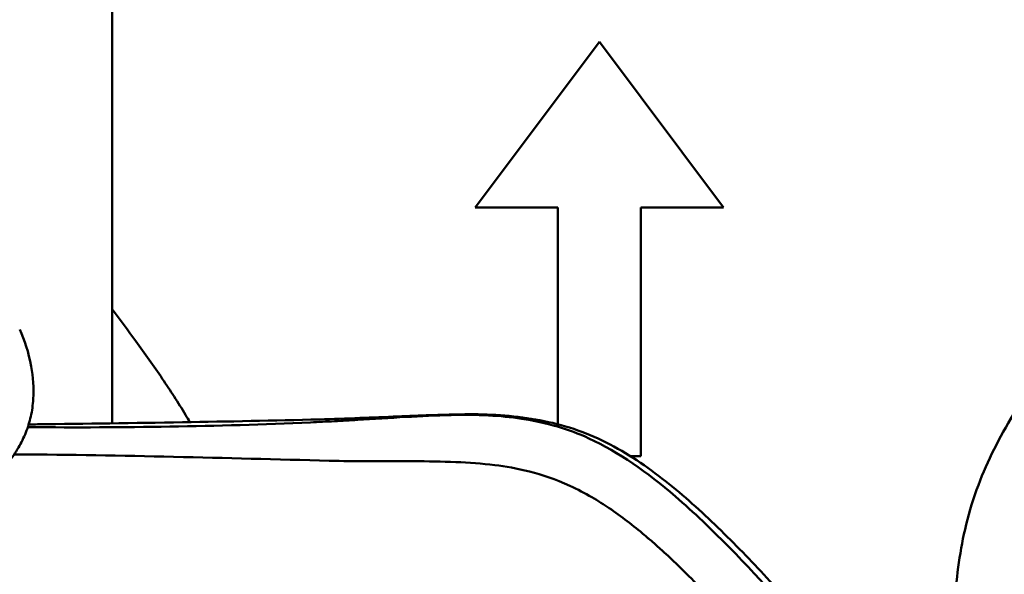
# Model space of a CAD drawing. Header units: millimetres. Extents: x 0 to 4878, y -120 to 1682.
# Tile 251 of 256: x 1249 to 1297, y 1365 to 1392. Entities that reach past the tile are written whole.
import ezdxf

# ---------------------------------------------------------------- set-up
doc = ezdxf.new("R2010")
doc.units = ezdxf.units.MM
doc.header["$LTSCALE"] = 2
doc.layers.add('Sichtbar (ISO)', color=7, linetype='Continuous', lineweight=50)

msp = doc.modelspace()

# ---------------------------------------------------------------- linework, layer by layer
at = {"layer": 'Sichtbar (ISO)'}
for p, q in [((1253.487, 1417.5136), (1253.487, 1372.5675)), ((1271.012, 1382.9886), (1277.012, 1390.9886)), ((1277.012, 1390.9886), (1283.012, 1382.9886)), ((1271.012, 1382.9886), (1275.012, 1382.9886)), ((1275.012, 1382.9886), (1275.012, 1372.5215)), ((1279.012, 1382.9886), (1283.012, 1382.9886)), ((1279.012, 1370.9886), (1279.012, 1382.9886)), ((1278.501, 1370.9886), (1279.012, 1370.9886))]:
    msp.add_line(p, q, dxfattribs=at)
for points, knots in [([(1294.012, 1358.0016), (1294.012, 1359.3206), (1294.0243, 1360.64), (1294.0683, 1361.958), (1294.091, 1362.6378), (1294.1221, 1363.3173), (1294.1735, 1363.9958), (1294.2672, 1365.2343), (1294.4283, 1366.4699), (1294.7234, 1367.6764), (1294.8817, 1368.3235), (1295.0784, 1368.9622), (1295.3136, 1369.5856), (1295.7593, 1370.7669), (1296.343, 1371.8931), (1296.9942, 1372.9763), (1297.351, 1373.57), (1297.7282, 1374.1508), (1298.1171, 1374.7238), (1298.5318, 1375.335), (1298.9598, 1375.9373), (1299.3953, 1376.5341), (1299.895, 1377.2189), (1300.4044, 1377.8963), (1300.9153, 1378.5727), (1303.0475, 1381.3957), (1305.2045, 1384.1997), (1307.3548, 1387.0093), (1308.4686, 1388.4648), (1309.5807, 1389.9218), (1310.6878, 1391.382), (1311.0468, 1391.8555), (1311.4053, 1392.3293), (1311.7613, 1392.8054), (1312.0283, 1393.1625), (1312.2939, 1393.5209), (1312.5566, 1393.8812), (1312.9675, 1394.445), (1313.3712, 1395.0133), (1313.7601, 1395.5923), (1314.4495, 1396.6186), (1315.0926, 1397.6786), (1315.6195, 1398.7959), (1315.8674, 1399.3214), (1316.0895, 1399.8596), (1316.2804, 1400.4083), (1316.3925, 1400.7308), (1316.4939, 1401.0569), (1316.5847, 1401.386), (1316.7489, 1401.9811), (1316.8787, 1402.5856), (1316.9832, 1403.1942), (1317.0954, 1403.8483), (1317.1784, 1404.5069), (1317.2428, 1405.1674), (1317.312, 1405.8782), (1317.3596, 1406.5911), (1317.3941, 1407.3045), (1317.4318, 1408.0855), (1317.4539, 1408.8671), (1317.4708, 1409.6488), (1317.498, 1410.91), (1317.512, 1412.1714), (1317.512, 1413.4329)], [0, 0, 0, 0, 0.0635995, 0.0635995, 0.0635995, 0.0964043, 0.0964043, 0.0964043, 0.1562837, 0.1562837, 0.1562837, 0.1883996, 0.1883996, 0.1883996, 0.249265, 0.249265, 0.249265, 0.2826229, 0.2826229, 0.2826229, 0.3181967, 0.3181967, 0.3181967, 0.3590107, 0.3590107, 0.3590107, 0.5293564, 0.5293564, 0.5293564, 0.6176027, 0.6176027, 0.6176027, 0.6462194, 0.6462194, 0.6462194, 0.6676879, 0.6676879, 0.6676879, 0.7012806, 0.7012806, 0.7012806, 0.7608135, 0.7608135, 0.7608135, 0.7888142, 0.7888142, 0.7888142, 0.8052717, 0.8052717, 0.8052717, 0.8350382, 0.8350382, 0.8350382, 0.8670329, 0.8670329, 0.8670329, 0.9014725, 0.9014725, 0.9014725, 0.9391743, 0.9391743, 0.9391743, 1, 1, 1, 1]), ([(1253.487, 1378.0711), (1253.8707, 1377.5611), (1254.6944, 1376.4576), (1255.8936, 1374.7701), (1256.747, 1373.456), (1257.1691, 1372.7428), (1257.2375, 1372.6253)], [0.6510738, 0.6510738, 0.6510738, 0.6510738, 0.68180329, 0.71737714, 0.75073498, 0.75728173, 0.75728173, 0.75728173, 0.75728173]), ([(1249.6732, 1373.7464), (1249.703, 1374.2693), (1249.666, 1374.8018), (1249.4526, 1375.9978), (1249.2472, 1376.5883), (1249.0195, 1377.0978)], [-0.30783309, -0.30783309, -0.30783309, -0.30783309, -0.17634248, -0.17634248, -0.000001, -0.000001, -0.000001, -0.000001]), ([(1249.6732, 1373.7464), (1249.6569, 1373.4587), (1249.6174, 1373.1738), (1249.4962, 1372.6301), (1249.4168, 1372.3733), (1249.3185, 1372.13)], [0.000001, 0.000001, 0.000001, 0.000001, 0.08659473, 0.08659473, 0.1699495, 0.1699495, 0.1699495, 0.1699495]), ([(1249.8834, 1372.5202), (1252.1945, 1372.5493), (1254.5515, 1372.5802), (1259.09, 1372.6563), (1261.2911, 1372.7008), (1263.4984, 1372.7589)], [0.0000071, 0.0000071, 0.0000071, 0.0000071, 0.6959725, 0.6959725, 1.3544615, 1.3544615, 1.3544615, 1.3544615]), ([(1263.0659, 1372.6136), (1263.4527, 1372.631), (1263.8398, 1372.6509), (1264.5978, 1372.6928), (1264.9684, 1372.7146), (1265.3408, 1372.7369)], [-0.22931537, -0.22931537, -0.22931537, -0.22931537, -0.11232059, -0.11232059, -0.000001, -0.000001, -0.000001, -0.000001]), ([(1263.4984, 1372.7589), (1264.1462, 1372.776), (1264.7933, 1372.7996), (1266.0551, 1372.8503), (1266.668, 1372.8771), (1267.282, 1372.9027)], [0.000001, 0.000001, 0.000001, 0.000001, 0.19520592, 0.19520592, 0.38027687, 0.38027687, 0.38027687, 0.38027687]), ([(1265.3408, 1372.7369), (1266.1074, 1372.7829), (1266.8896, 1372.8317), (1268.3956, 1372.9133), (1269.1249, 1372.9473), (1269.8548, 1372.9687)], [-0.45486211, -0.45486211, -0.45486211, -0.45486211, -0.21982844, -0.21982844, -0.000001, -0.000001, -0.000001, -0.000001]), ([(1267.282, 1372.9027), (1267.8002, 1372.9242), (1268.3197, 1372.9449), (1269.3262, 1372.9789), (1269.8131, 1372.9926), (1270.2989, 1373.0018)], [0.000001, 0.000001, 0.000001, 0.000001, 0.1562307, 0.1562307, 0.30281175, 0.30281175, 0.30281175, 0.30281175]), ([(1269.8548, 1372.9687), (1270.4577, 1372.9865), (1271.0627, 1372.9824), (1272.1977, 1372.92), (1272.7299, 1372.8678), (1273.2574, 1372.7872)], [0.000001, 0.000001, 0.000001, 0.000001, 0.18157915, 0.18157915, 0.34227448, 0.34227448, 0.34227448, 0.34227448]), ([(1270.299, 1373.0018), (1271.4401, 1373.0234), (1272.5964, 1372.9702), (1274.2807, 1372.7002), (1274.8303, 1372.5803), (1275.9111, 1372.2649), (1276.4391, 1372.0702), (1276.9505, 1371.8331)], [-0.68307783, -0.68307783, -0.68307783, -0.68307783, -0.33884683, -0.33884683, -0.1697119, -0.1697119, -0.00005897, -0.00005897, -0.00005897, -0.00005897]), ([(1273.2574, 1372.7872), (1273.842, 1372.6979), (1274.4212, 1372.5738), (1275.5072, 1372.2555), (1276.0134, 1372.0692), (1276.5041, 1371.8437)], [-0.34067558, -0.34067558, -0.34067558, -0.34067558, -0.1625616, -0.1625616, -0.00000269, -0.00000269, -0.00000269, -0.00000269]), ([(1249.4681, 1372.3812), (1251.7345, 1372.3659), (1254.0027, 1372.373), (1258.5357, 1372.4458), (1260.8011, 1372.5116), (1263.0659, 1372.6136)], [-1.3653832, -1.3653832, -1.3653832, -1.3653832, -0.682692, -0.682692, -0.0000014, -0.0000014, -0.0000014, -0.0000014]), ([(1249.3185, 1372.13), (1249.2149, 1371.8738), (1249.0946, 1371.6302), (1248.815, 1371.1513), (1248.6552, 1370.9201), (1248.4812, 1370.7015)], [-0.18061138, -0.18061138, -0.18061138, -0.18061138, -0.09286848, -0.09286848, -0.00000211, -0.00000211, -0.00000211, -0.00000211]), ([(1276.5041, 1371.8437), (1277.9662, 1371.1717), (1279.3244, 1370.2119), (1281.1328, 1368.6513), (1281.574, 1368.2469), (1283.7864, 1366.1478), (1285.2909, 1364.4779), (1286.6604, 1362.8998)], [-1.2355886, -1.2355886, -1.2355886, -1.2355886, -0.7795185, -0.7795185, -0.6280428, -0.6280428, -0.0000353, -0.0000353, -0.0000353, -0.0000353]), ([(1276.9505, 1371.8331), (1277.9906, 1371.3509), (1278.9543, 1370.7343), (1280.768, 1369.3584), (1281.6168, 1368.6034), (1283.2507, 1367.0512), (1284.0387, 1366.2517), (1285.5953, 1364.5882), (1286.3599, 1363.7269), (1287.11, 1362.8624)], [0.000058, 0.000058, 0.000058, 0.000058, 0.3450239, 0.3450239, 0.6848304, 0.6848304, 1.0235022, 1.0235022, 1.3680409, 1.3680409, 1.3680409, 1.3680409]), ([(1249.3989, 1371.0643), (1251.9067, 1371.0475), (1254.4232, 1370.9993), (1259.4081, 1370.8826), (1261.9115, 1370.8132), (1264.4457, 1370.7527)], [-1.531936, -1.531936, -1.531936, -1.531936, -0.7636157, -0.7636157, -0.0001033, -0.0001033, -0.0001033, -0.0001033]), ([(1264.4457, 1370.7527), (1265.0446, 1370.7372), (1265.6434, 1370.7351), (1266.8426, 1370.737), (1267.4416, 1370.7411), (1268.0404, 1370.7388)], [-0.36059971, -0.36059971, -0.36059971, -0.36059971, -0.18036589, -0.18036589, -0.000001, -0.000001, -0.000001, -0.000001]), ([(1268.0404, 1370.7388), (1268.7181, 1370.7356), (1269.4032, 1370.7276), (1270.7104, 1370.6725), (1271.3363, 1370.6285), (1271.9598, 1370.5542)], [-0.39408238, -0.39408238, -0.39408238, -0.39408238, -0.18909892, -0.18909892, -0.00000167, -0.00000167, -0.00000167, -0.00000167]), ([(1279.1946, 1367.171), (1278.6577, 1367.6201), (1278.0709, 1368.0778), (1276.9962, 1368.8074), (1276.3621, 1369.2), (1274.2315, 1370.1708), (1272.9731, 1370.4334), (1271.9598, 1370.5542)], [0.00000199, 0.00000199, 0.00000199, 0.00000199, 0.21082106, 0.21082106, 0.38460762, 0.38460762, 0.68376095, 0.68376095, 0.68376095, 0.68376095]), ([(1279.1946, 1367.171), (1279.2001, 1367.1663), (1279.2057, 1367.1617), (1279.2168, 1367.1524), (1279.2223, 1367.1478), (1279.2389, 1367.1339), (1279.2499, 1367.1246), (1279.283, 1367.0967), (1279.305, 1367.0781), (1279.3706, 1367.0224), (1279.4142, 1366.9852), (1279.5441, 1366.8734), (1279.63, 1366.7985), (1279.8856, 1366.5728), (1280.0567, 1366.4181), (1280.5577, 1365.9561), (1280.8869, 1365.6399), (1281.8666, 1364.6652), (1282.5005, 1363.9864), (1283.7131, 1362.645), (1284.3147, 1361.9557), (1285.5147, 1360.5664), (1286.0932, 1359.8882), (1286.6835, 1359.2039)], [-1.0701699, -1.0701699, -1.0701699, -1.0701699, -1.0681343, -1.0681343, -1.0660987, -1.0660987, -1.0620324, -1.0620324, -1.0539185, -1.0539185, -1.0377565, -1.0377565, -1.0056213, -1.0056213, -0.9416178, -0.9416178, -0.8106801, -0.8106801, -0.5458311, -0.5458311, -0.2759974, -0.2759974, -0.000005, -0.000005, -0.000005, -0.000005])]:
    msp.add_open_spline(points, degree=3, knots=knots, dxfattribs=at)
for points in [[(1249.4681, 1372.3812), (1249.4494, 1372.3813), (1249.4306, 1372.3814), (1249.4117, 1372.3816)], [(1249.4543, 1372.5134), (1249.5977, 1372.5162), (1249.7393, 1372.5185), (1249.8834, 1372.5202)], [(1248.753, 1371.0704), (1248.9837, 1371.0679), (1249.2048, 1371.0657), (1249.3989, 1371.0643)]]:
    msp.add_open_spline(points, degree=3, dxfattribs=at)

doc.saveas('drawing.dxf')
